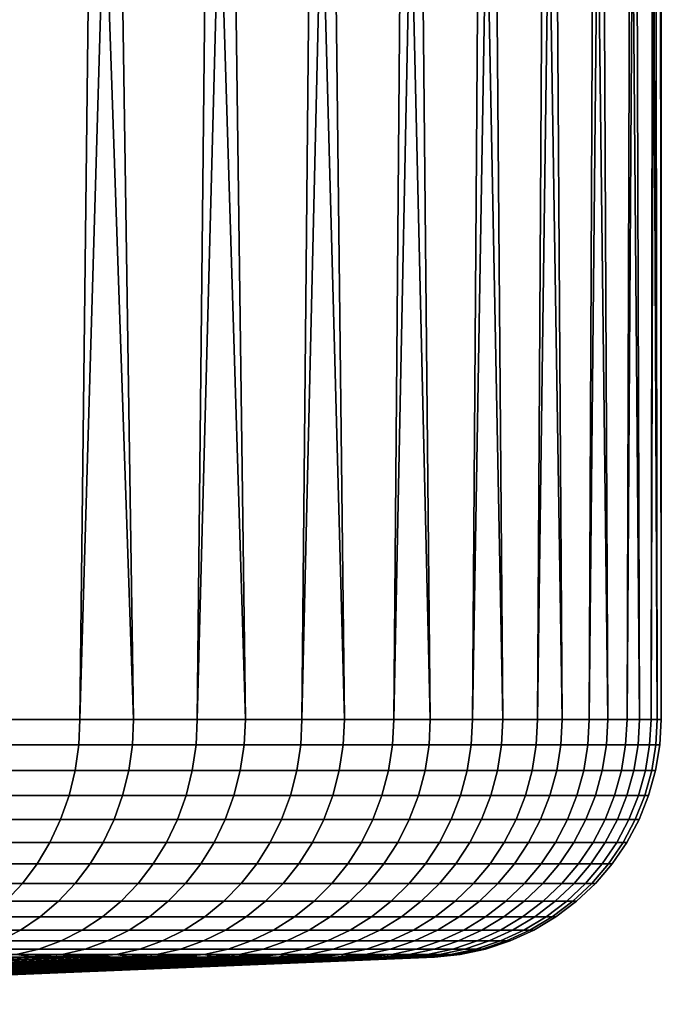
# Model space of a CAD drawing. Header units: metres. Extents: x -166 to 33, y -71 to 34.
# Tile 111 of 256: x 28.5 to 31.2, y -71.19 to -67.06. Entities that reach past the tile are written whole.
import ezdxf

# ---------------------------------------------------------------- set-up
doc = ezdxf.new("R2010")
doc.units = ezdxf.units.M
doc.layers.add('solid_12208131', color=7, linetype='CONTINUOUS')

msp = doc.modelspace()

# ---------------------------------------------------------------- linework, layer by layer
at = {"layer": 'solid_12208131'}
for points in [[(28.559973, -56.073952, 56.073257), (28.658522, -56.099998, 56.24295), (28.211794, -69.997673, 55.483398), (28.386429, -56.099998, 55.771282)], [(28.693108, -56.073952, 75.690201), (28.506491, -56.099998, 76.024239), (28.98172, -69.997673, 75.1548), (28.772974, -56.099998, 75.549377)], [(29.070124, -56.073952, 57.024059), (29.163691, -56.099998, 57.20763), (28.756201, -69.997673, 56.419823), (28.917673, -56.099998, 56.721851)], [(29.190306, -56.073952, 74.732567), (29.026428, -56.099998, 75.067436), (29.451273, -69.997673, 74.178696), (29.26667, -56.099998, 74.578773)], [(29.528248, -56.073952, 58.000988), (29.615608, -56.099998, 58.198372), (29.249113, -69.997673, 57.384346), (29.396395, -56.099998, 57.699924)], [(29.63513, -56.073952, 73.749504), (29.493521, -56.099998, 74.083755), (29.867292, -69.997673, 73.178596), (29.70681, -56.099998, 73.582741)], [(29.933014, -56.073952, 59.001209), (30.012932, -56.099998, 59.212246), (29.689085, -69.997673, 58.374142), (29.821171, -56.099998, 58.702606)], [(30.026281, -56.073952, 72.743889), (29.90638, -56.099998, 73.076111), (30.228556, -69.997673, 72.15744), (30.092085, -56.099998, 72.564232)], [(30.283239, -56.073952, 60.021805), (30.354485, -56.099998, 60.246243), (30.074825, -69.997673, 59.386303), (30.190746, -56.099998, 59.726917)], [(30.362623, -56.073952, 71.718628), (30.263784, -56.099998, 72.047485), (30.534006, -69.997673, 71.118225), (30.421354, -56.099998, 71.52626)], [(30.577908, -56.073952, 61.059807), (30.639254, -56.099998, 61.297295), (30.405203, -69.997673, 60.417866), (30.504023, -56.099998, 60.769829)], [(30.643175, -56.073952, 70.676727), (30.564674, -56.099998, 71.000938), (30.782745, -69.997673, 70.063995), (30.693642, -56.099998, 70.471909)], [(30.81616, -56.073952, 62.112186), (30.866394, -56.099998, 62.362286), (30.679247, -69.997673, 61.465801), (30.760073, -56.099998, 61.828243)], [(30.867123, -56.073952, 69.621208), (30.808159, -56.099998, 69.93956), (30.974047, -69.997673, 68.997849), (30.90814, -56.099998, 69.404297)], [(30.997305, -56.073952, 63.175888), (31.035233, -56.099998, 63.438065), (30.896154, -69.997673, 62.527035), (30.958138, -56.099998, 62.899025)], [(31.033812, -56.073952, 68.555145), (30.993513, -56.099998, 68.866501), (31.107346, -69.997673, 67.922905), (31.064213, -56.099998, 68.326591)], [(31.120811, -56.073952, 64.24781), (31.145271, -56.099998, 64.521439), (31.055292, -69.997673, 63.598457), (31.097628, -56.099998, 63.979)], [(31.142757, -56.073952, 67.481644), (31.12019, -56.099998, 67.78495), (31.182255, -69.997673, 66.842323), (31.1614, -56.099998, 67.241989)], [(31.186321, -56.073952, 65.324837), (31.196182, -56.099998, 65.609192), (31.156189, -69.997673, 64.676926), (31.178131, -56.099998, 65.064964)], [(31.193644, -56.073952, 66.403831), (31.187813, -56.099998, 66.698105), (31.198551, -69.997673, 65.75927), (31.199409, -56.099998, 66.153709)], [(28.917673, -56.099998, 56.721851), (28.756201, -69.997673, 56.419823), (28.211794, -69.997673, 55.483398), (28.658522, -56.099998, 56.24295)], [(28.22718, -56.099998, 76.491669), (28.460011, -69.997673, 76.104057), (28.98172, -69.997673, 75.1548), (28.506491, -56.099998, 76.024239)], [(29.396395, -56.099998, 57.699924), (29.249113, -69.997673, 57.384346), (28.756201, -69.997673, 56.419823), (29.163691, -56.099998, 57.20763)], [(28.772974, -56.099998, 75.549377), (28.98172, -69.997673, 75.1548), (29.451273, -69.997673, 74.178696), (29.026428, -56.099998, 75.067436)], [(29.821171, -56.099998, 58.702606), (29.689085, -69.997673, 58.374142), (29.249113, -69.997673, 57.384346), (29.615608, -56.099998, 58.198372)], [(29.26667, -56.099998, 74.578773), (29.451273, -69.997673, 74.178696), (29.867292, -69.997673, 73.178596), (29.493521, -56.099998, 74.083755)], [(30.190746, -56.099998, 59.726917), (30.074825, -69.997673, 59.386303), (29.689085, -69.997673, 58.374142), (30.012932, -56.099998, 59.212246)], [(29.70681, -56.099998, 73.582741), (29.867292, -69.997673, 73.178596), (30.228556, -69.997673, 72.15744), (29.90638, -56.099998, 73.076111)], [(30.504023, -56.099998, 60.769829), (30.405203, -69.997673, 60.417866), (30.074825, -69.997673, 59.386303), (30.354485, -56.099998, 60.246243)], [(30.092085, -56.099998, 72.564232), (30.228556, -69.997673, 72.15744), (30.534006, -69.997673, 71.118225), (30.263784, -56.099998, 72.047485)], [(30.760073, -56.099998, 61.828243), (30.679247, -69.997673, 61.465801), (30.405203, -69.997673, 60.417866), (30.639254, -56.099998, 61.297295)], [(30.421354, -56.099998, 71.52626), (30.534006, -69.997673, 71.118225), (30.782745, -69.997673, 70.063995), (30.564674, -56.099998, 71.000938)], [(30.958138, -56.099998, 62.899025), (30.896154, -69.997673, 62.527035), (30.679247, -69.997673, 61.465801), (30.866394, -56.099998, 62.362286)], [(30.693642, -56.099998, 70.471909), (30.782745, -69.997673, 70.063995), (30.974047, -69.997673, 68.997849), (30.808159, -56.099998, 69.93956)], [(31.097628, -56.099998, 63.979), (31.055292, -69.997673, 63.598457), (30.896154, -69.997673, 62.527035), (31.035233, -56.099998, 63.438065)], [(30.90814, -56.099998, 69.404297), (30.974047, -69.997673, 68.997849), (31.107346, -69.997673, 67.922905), (30.993513, -56.099998, 68.866501)], [(31.178131, -56.099998, 65.064964), (31.156189, -69.997673, 64.676926), (31.055292, -69.997673, 63.598457), (31.145271, -56.099998, 64.521439)], [(31.064213, -56.099998, 68.326591), (31.107346, -69.997673, 67.922905), (31.182255, -69.997673, 66.842323), (31.12019, -56.099998, 67.78495)], [(31.199409, -56.099998, 66.153709), (31.198551, -69.997673, 65.75927), (31.156189, -69.997673, 64.676926), (31.196182, -56.099998, 65.609192)], [(31.1614, -56.099998, 67.241989), (31.182255, -69.997673, 66.842323), (31.198551, -69.997673, 65.75927), (31.187813, -56.099998, 66.698105)], [(28.751135, -70.104958, 56.422588), (28.206884, -70.104958, 55.486435), (28.211794, -69.997673, 55.483398), (28.756201, -69.997673, 56.419823)], [(28.45503, -70.104958, 76.101143), (28.976589, -70.104958, 75.152161), (28.98172, -69.997673, 75.1548), (28.460011, -69.997673, 76.104057)], [(29.243906, -70.104958, 57.386833), (28.751135, -70.104958, 56.422588), (28.756201, -69.997673, 56.419823), (29.249113, -69.997673, 57.384346)], [(28.976589, -70.104958, 75.152161), (29.446007, -70.104958, 74.176331), (29.451273, -69.997673, 74.178696), (28.98172, -69.997673, 75.1548)], [(29.68375, -70.104958, 58.376343), (29.243906, -70.104958, 57.386833), (29.249113, -69.997673, 57.384346), (29.689085, -69.997673, 58.374142)], [(29.446007, -70.104958, 74.176331), (29.861904, -70.104958, 73.176521), (29.867292, -69.997673, 73.178596), (29.451273, -69.997673, 74.178696)], [(30.069378, -70.104958, 59.388214), (29.68375, -70.104958, 58.376343), (29.689085, -69.997673, 58.374142), (30.074825, -69.997673, 59.386303)], [(29.861904, -70.104958, 73.176521), (30.223064, -70.104958, 72.155663), (30.228556, -69.997673, 72.15744), (29.867292, -69.997673, 73.178596)], [(30.39966, -70.104958, 60.419476), (30.069378, -70.104958, 59.388214), (30.074825, -69.997673, 59.386303), (30.405203, -69.997673, 60.417866)], [(30.223064, -70.104958, 72.155663), (30.528427, -70.104958, 71.116745), (30.534006, -69.997673, 71.118225), (30.228556, -69.997673, 72.15744)], [(30.673626, -70.104958, 61.46711), (30.39966, -70.104958, 60.419476), (30.405203, -69.997673, 60.417866), (30.679247, -69.997673, 61.465801)], [(30.528427, -70.104958, 71.116745), (30.777094, -70.104958, 70.06282), (30.782745, -69.997673, 70.063995), (30.534006, -69.997673, 71.118225)], [(30.890471, -70.104958, 62.528038), (30.673626, -70.104958, 61.46711), (30.679247, -69.997673, 61.465801), (30.896154, -69.997673, 62.527035)], [(30.777094, -70.104958, 70.06282), (30.96834, -70.104958, 68.996979), (30.974047, -69.997673, 68.997849), (30.782745, -69.997673, 70.063995)], [(31.049562, -70.104958, 63.599152), (30.890471, -70.104958, 62.528038), (30.896154, -69.997673, 62.527035), (31.055292, -69.997673, 63.598457)], [(30.96834, -70.104958, 68.996979), (31.101601, -70.104958, 67.922348), (31.107346, -69.997673, 67.922905), (30.974047, -69.997673, 68.997849)], [(31.150431, -70.104958, 64.677307), (31.049562, -70.104958, 63.599152), (31.055292, -69.997673, 63.598457), (31.156189, -69.997673, 64.676926)], [(31.101601, -70.104958, 67.922348), (31.176487, -70.104958, 66.842079), (31.182255, -69.997673, 66.842323), (31.107346, -69.997673, 67.922905)], [(31.19278, -70.104958, 65.759338), (31.150431, -70.104958, 64.677307), (31.156189, -69.997673, 64.676926), (31.198551, -69.997673, 65.75927)], [(31.176487, -70.104958, 66.842079), (31.19278, -70.104958, 65.759338), (31.198551, -69.997673, 65.75927), (31.182255, -69.997673, 66.842323)], [(28.206884, -70.104958, 55.486435), (28.751135, -70.104958, 56.422588), (28.735729, -70.212387, 56.430996), (28.191956, -70.212387, 55.495663)], [(28.976589, -70.104958, 75.152161), (28.45503, -70.104958, 76.101143), (28.439884, -70.212387, 76.092278), (28.960985, -70.212387, 75.144127)], [(28.751135, -70.104958, 56.422588), (29.243906, -70.104958, 57.386833), (29.228065, -70.212387, 57.394394), (28.735729, -70.212387, 56.430996)], [(29.446007, -70.104958, 74.176331), (28.976589, -70.104958, 75.152161), (28.960985, -70.212387, 75.144127), (29.429989, -70.212387, 74.169159)], [(29.243906, -70.104958, 57.386833), (29.68375, -70.104958, 58.376343), (29.667524, -70.212387, 58.383034), (29.228065, -70.212387, 57.394394)], [(29.861904, -70.104958, 73.176521), (29.446007, -70.104958, 74.176331), (29.429989, -70.212387, 74.169159), (29.845524, -70.212387, 73.170227)], [(29.68375, -70.104958, 58.376343), (30.069378, -70.104958, 59.388214), (30.052814, -70.212387, 59.394016), (29.667524, -70.212387, 58.383034)], [(30.223064, -70.104958, 72.155663), (29.861904, -70.104958, 73.176521), (29.845524, -70.212387, 73.170227), (30.206366, -70.212387, 72.150261)], [(30.069378, -70.104958, 59.388214), (30.39966, -70.104958, 60.419476), (30.382807, -70.212387, 60.424377), (30.052814, -70.212387, 59.394016)], [(30.528427, -70.104958, 71.116745), (30.223064, -70.104958, 72.155663), (30.206366, -70.212387, 72.150261), (30.511459, -70.212387, 71.112259)], [(30.39966, -70.104958, 60.419476), (30.673626, -70.104958, 61.46711), (30.65653, -70.212387, 61.471088), (30.382807, -70.212387, 60.424377)], [(30.777094, -70.104958, 70.06282), (30.528427, -70.104958, 71.116745), (30.511459, -70.212387, 71.112259), (30.759911, -70.212387, 70.059258)], [(30.673626, -70.104958, 61.46711), (30.890471, -70.104958, 62.528038), (30.873186, -70.212387, 62.531086), (30.65653, -70.212387, 61.471088)], [(30.96834, -70.104958, 68.996979), (30.777094, -70.104958, 70.06282), (30.759911, -70.212387, 70.059258), (30.950987, -70.212387, 68.994354)], [(30.890471, -70.104958, 62.528038), (31.049562, -70.104958, 63.599152), (31.032137, -70.212387, 63.601257), (30.873186, -70.212387, 62.531086)], [(31.101601, -70.104958, 67.922348), (30.96834, -70.104958, 68.996979), (30.950987, -70.212387, 68.994354), (31.084131, -70.212387, 67.920662)], [(31.049562, -70.104958, 63.599152), (31.150431, -70.104958, 64.677307), (31.132917, -70.212387, 64.678467), (31.032137, -70.212387, 63.601257)], [(31.176487, -70.104958, 66.842079), (31.101601, -70.104958, 67.922348), (31.084131, -70.212387, 67.920662), (31.158953, -70.212387, 66.841339)], [(31.150431, -70.104958, 64.677307), (31.19278, -70.104958, 65.759338), (31.17523, -70.212387, 65.759552), (31.132917, -70.212387, 64.678467)], [(31.19278, -70.104958, 65.759338), (31.176487, -70.104958, 66.842079), (31.158953, -70.212387, 66.841339), (31.17523, -70.212387, 65.759552)], [(28.191956, -70.212387, 55.495663), (28.735729, -70.212387, 56.430996), (28.710163, -70.317268, 56.444946), (28.167183, -70.317268, 55.510979)], [(28.960985, -70.212387, 75.144127), (28.439884, -70.212387, 76.092278), (28.414749, -70.317268, 76.07756), (28.935091, -70.317268, 75.130798)], [(28.735729, -70.212387, 56.430996), (29.228065, -70.212387, 57.394394), (29.201784, -70.317268, 57.40694), (28.710163, -70.317268, 56.444946)], [(29.429989, -70.212387, 74.169159), (28.960985, -70.212387, 75.144127), (28.935091, -70.317268, 75.130798), (29.403412, -70.317268, 74.157249)], [(29.228065, -70.212387, 57.394394), (29.667524, -70.212387, 58.383034), (29.640602, -70.317268, 58.394138), (29.201784, -70.317268, 57.40694)], [(29.845524, -70.212387, 73.170227), (29.429989, -70.212387, 74.169159), (29.403412, -70.317268, 74.157249), (29.81834, -70.317268, 73.159767)], [(29.667524, -70.212387, 58.383034), (30.052814, -70.212387, 59.394016), (30.02533, -70.317268, 59.403648), (29.640602, -70.317268, 58.394138)], [(30.206366, -70.212387, 72.150261), (29.845524, -70.212387, 73.170227), (29.81834, -70.317268, 73.159767), (30.178658, -70.317268, 72.141296)], [(30.052814, -70.212387, 59.394016), (30.382807, -70.212387, 60.424377), (30.354839, -70.317268, 60.432503), (30.02533, -70.317268, 59.403648)], [(30.511459, -70.212387, 71.112259), (30.206366, -70.212387, 72.150261), (30.178658, -70.317268, 72.141296), (30.483307, -70.317268, 71.104805)], [(30.382807, -70.212387, 60.424377), (30.65653, -70.212387, 61.471088), (30.628166, -70.317268, 61.477692), (30.354839, -70.317268, 60.432503)], [(30.759911, -70.212387, 70.059258), (30.511459, -70.212387, 71.112259), (30.483307, -70.317268, 71.104805), (30.731394, -70.317268, 70.053337)], [(30.65653, -70.212387, 61.471088), (30.873186, -70.212387, 62.531086), (30.844505, -70.317268, 62.536144), (30.628166, -70.317268, 61.477692)], [(30.950987, -70.212387, 68.994354), (30.759911, -70.212387, 70.059258), (30.731394, -70.317268, 70.053337), (30.922194, -70.317268, 68.989983)], [(30.873186, -70.212387, 62.531086), (31.032137, -70.212387, 63.601257), (31.003225, -70.317268, 63.604755), (30.844505, -70.317268, 62.536144)], [(31.084131, -70.212387, 67.920662), (30.950987, -70.212387, 68.994354), (30.922194, -70.317268, 68.989983), (31.055143, -70.317268, 67.917862)], [(31.032137, -70.212387, 63.601257), (31.132917, -70.212387, 64.678467), (31.103857, -70.317268, 64.680397), (31.003225, -70.317268, 63.604755)], [(31.158953, -70.212387, 66.841339), (31.084131, -70.212387, 67.920662), (31.055143, -70.317268, 67.917862), (31.129854, -70.317268, 66.840118)], [(31.132917, -70.212387, 64.678467), (31.17523, -70.212387, 65.759552), (31.146109, -70.317268, 65.759903), (31.103857, -70.317268, 64.680397)], [(31.17523, -70.212387, 65.759552), (31.158953, -70.212387, 66.841339), (31.129854, -70.317268, 66.840118), (31.146109, -70.317268, 65.759903)], [(28.167183, -70.317268, 55.510979), (28.710163, -70.317268, 56.444946), (28.674744, -70.418365, 56.464272), (28.13286, -70.418365, 55.532196)], [(28.935091, -70.317268, 75.130798), (28.414749, -70.317268, 76.07756), (28.379927, -70.418365, 76.057175), (28.899216, -70.418365, 75.112328)], [(28.710163, -70.317268, 56.444946), (29.201784, -70.317268, 57.40694), (29.165369, -70.418365, 57.42432), (28.674744, -70.418365, 56.464272)], [(29.403412, -70.317268, 74.157249), (28.935091, -70.317268, 75.130798), (28.899216, -70.418365, 75.112328), (29.36659, -70.418365, 74.140747)], [(29.201784, -70.317268, 57.40694), (29.640602, -70.317268, 58.394138), (29.603298, -70.418365, 58.409523), (29.165369, -70.418365, 57.42432)], [(29.81834, -70.317268, 73.159767), (29.403412, -70.317268, 74.157249), (29.36659, -70.418365, 74.140747), (29.780678, -70.418365, 73.145287)], [(29.640602, -70.317268, 58.394138), (30.02533, -70.317268, 59.403648), (29.987249, -70.418365, 59.416992), (29.603298, -70.418365, 58.409523)], [(30.178658, -70.317268, 72.141296), (29.81834, -70.317268, 73.159767), (29.780678, -70.418365, 73.145287), (30.140266, -70.418365, 72.128868)], [(30.02533, -70.317268, 59.403648), (30.354839, -70.317268, 60.432503), (30.316093, -70.418365, 60.443768), (29.987249, -70.418365, 59.416992)], [(30.483307, -70.317268, 71.104805), (30.178658, -70.317268, 72.141296), (30.140266, -70.418365, 72.128868), (30.4443, -70.418365, 71.094475)], [(30.354839, -70.317268, 60.432503), (30.628166, -70.317268, 61.477692), (30.588865, -70.418365, 61.486839), (30.316093, -70.418365, 60.443768)], [(30.731394, -70.317268, 70.053337), (30.483307, -70.317268, 71.104805), (30.4443, -70.418365, 71.094475), (30.691885, -70.418365, 70.045143)], [(30.628166, -70.317268, 61.477692), (30.844505, -70.317268, 62.536144), (30.804768, -70.418365, 62.543152), (30.588865, -70.418365, 61.486839)], [(30.922194, -70.317268, 68.989983), (30.731394, -70.317268, 70.053337), (30.691885, -70.418365, 70.045143), (30.882298, -70.418365, 68.98394)], [(30.844505, -70.317268, 62.536144), (31.003225, -70.317268, 63.604755), (30.963165, -70.418365, 63.6096), (30.804768, -70.418365, 62.543152)], [(31.055143, -70.317268, 67.917862), (30.922194, -70.317268, 68.989983), (30.882298, -70.418365, 68.98394), (31.014978, -70.418365, 67.913986)], [(31.003225, -70.317268, 63.604755), (31.103857, -70.317268, 64.680397), (31.063595, -70.418365, 64.68306), (30.963165, -70.418365, 63.6096)], [(31.129854, -70.317268, 66.840118), (31.055143, -70.317268, 67.917862), (31.014978, -70.418365, 67.913986), (31.08954, -70.418365, 66.838417)], [(31.103857, -70.317268, 64.680397), (31.146109, -70.317268, 65.759903), (31.105761, -70.418365, 65.760391), (31.063595, -70.418365, 64.68306)], [(31.146109, -70.317268, 65.759903), (31.129854, -70.317268, 66.840118), (31.08954, -70.418365, 66.838417), (31.105761, -70.418365, 65.760391)], [(28.13286, -70.418365, 55.532196), (28.674744, -70.418365, 56.464272), (28.629887, -70.514481, 56.48875), (28.089396, -70.514481, 55.559063)], [(28.899216, -70.418365, 75.112328), (28.379927, -70.418365, 76.057175), (28.335827, -70.514481, 76.031364), (28.853783, -70.514481, 75.088936)], [(28.674744, -70.418365, 56.464272), (29.165369, -70.418365, 57.42432), (29.119253, -70.514481, 57.446335), (28.629887, -70.514481, 56.48875)], [(29.36659, -70.418365, 74.140747), (28.899216, -70.418365, 75.112328), (28.853783, -70.514481, 75.088936), (29.319958, -70.514481, 74.11985)], [(29.165369, -70.418365, 57.42432), (29.603298, -70.418365, 58.409523), (29.556059, -70.514481, 58.429008), (29.119253, -70.514481, 57.446335)], [(29.780678, -70.418365, 73.145287), (29.36659, -70.418365, 74.140747), (29.319958, -70.514481, 74.11985), (29.732983, -70.514481, 73.126945)], [(29.603298, -70.418365, 58.409523), (29.987249, -70.418365, 59.416992), (29.939024, -70.514481, 59.433887), (29.556059, -70.514481, 58.429008)], [(30.140266, -70.418365, 72.128868), (29.780678, -70.418365, 73.145287), (29.732983, -70.514481, 73.126945), (30.091648, -70.514481, 72.113136)], [(29.987249, -70.418365, 59.416992), (30.316093, -70.418365, 60.443768), (30.267023, -70.514481, 60.458027), (29.939024, -70.514481, 59.433887)], [(30.4443, -70.418365, 71.094475), (30.140266, -70.418365, 72.128868), (30.091648, -70.514481, 72.113136), (30.394901, -70.514481, 71.081398)], [(30.316093, -70.418365, 60.443768), (30.588865, -70.418365, 61.486839), (30.539097, -70.514481, 61.498425), (30.267023, -70.514481, 60.458027)], [(30.691885, -70.418365, 70.045143), (30.4443, -70.418365, 71.094475), (30.394901, -70.514481, 71.081398), (30.641851, -70.514481, 70.03476)], [(30.588865, -70.418365, 61.486839), (30.804768, -70.418365, 62.543152), (30.754444, -70.514481, 62.552025), (30.539097, -70.514481, 61.498425)], [(30.882298, -70.418365, 68.98394), (30.691885, -70.418365, 70.045143), (30.641851, -70.514481, 70.03476), (30.831776, -70.514481, 68.97628)], [(30.804768, -70.418365, 62.543152), (30.963165, -70.418365, 63.6096), (30.912436, -70.514481, 63.615738), (30.754444, -70.514481, 62.552025)], [(31.014978, -70.418365, 67.913986), (30.882298, -70.418365, 68.98394), (30.831776, -70.514481, 68.97628), (30.964115, -70.514481, 67.909073)], [(30.963165, -70.418365, 63.6096), (31.063595, -70.418365, 64.68306), (31.012608, -70.514481, 64.686447), (30.912436, -70.514481, 63.615738)], [(31.08954, -70.418365, 66.838417), (31.014978, -70.418365, 67.913986), (30.964115, -70.514481, 67.909073), (31.038485, -70.514481, 66.836266)], [(31.063595, -70.418365, 64.68306), (31.105761, -70.418365, 65.760391), (31.054665, -70.514481, 65.761002), (31.012608, -70.514481, 64.686447)], [(31.105761, -70.418365, 65.760391), (31.08954, -70.418365, 66.838417), (31.038485, -70.514481, 66.836266), (31.054665, -70.514481, 65.761002)], [(28.089396, -70.514481, 55.559063), (28.629887, -70.514481, 56.48875), (28.576126, -70.604469, 56.518085), (28.037302, -70.604469, 55.591267)], [(28.853783, -70.514481, 75.088936), (28.335827, -70.514481, 76.031364), (28.282974, -70.604469, 76.00042), (28.799332, -70.604469, 75.060905)], [(28.629887, -70.514481, 56.48875), (29.119253, -70.514481, 57.446335), (29.063984, -70.604469, 57.472717), (28.576126, -70.604469, 56.518085)], [(29.319958, -70.514481, 74.11985), (28.853783, -70.514481, 75.088936), (28.799332, -70.604469, 75.060905), (29.264069, -70.604469, 74.094803)], [(29.119253, -70.514481, 57.446335), (29.556059, -70.514481, 58.429008), (29.499441, -70.604469, 58.452358), (29.063984, -70.604469, 57.472717)], [(29.732983, -70.514481, 73.126945), (29.319958, -70.514481, 74.11985), (29.264069, -70.604469, 74.094803), (29.675819, -70.604469, 73.104965)], [(29.556059, -70.514481, 58.429008), (29.939024, -70.514481, 59.433887), (29.881226, -70.604469, 59.45414), (29.499441, -70.604469, 58.452358)], [(30.091648, -70.514481, 72.113136), (29.732983, -70.514481, 73.126945), (29.675819, -70.604469, 73.104965), (30.033379, -70.604469, 72.094284)], [(29.939024, -70.514481, 59.433887), (30.267023, -70.514481, 60.458027), (30.208214, -70.604469, 60.475121), (29.881226, -70.604469, 59.45414)], [(30.394901, -70.514481, 71.081398), (30.091648, -70.514481, 72.113136), (30.033379, -70.604469, 72.094284), (30.335695, -70.604469, 71.065727)], [(30.267023, -70.514481, 60.458027), (30.539097, -70.514481, 61.498425), (30.479446, -70.604469, 61.51231), (30.208214, -70.604469, 60.475121)], [(30.641851, -70.514481, 70.03476), (30.394901, -70.514481, 71.081398), (30.335695, -70.604469, 71.065727), (30.581884, -70.604469, 70.022308)], [(30.539097, -70.514481, 61.498425), (30.754444, -70.514481, 62.552025), (30.69413, -70.604469, 62.56266), (30.479446, -70.604469, 61.51231)], [(30.831776, -70.514481, 68.97628), (30.641851, -70.514481, 70.03476), (30.581884, -70.604469, 70.022308), (30.771223, -70.604469, 68.967102)], [(30.754444, -70.514481, 62.552025), (30.912436, -70.514481, 63.615738), (30.851635, -70.604469, 63.623093), (30.69413, -70.604469, 62.56266)], [(30.964115, -70.514481, 67.909073), (30.831776, -70.514481, 68.97628), (30.771223, -70.604469, 68.967102), (30.903156, -70.604469, 67.903183)], [(30.912436, -70.514481, 63.615738), (31.012608, -70.514481, 64.686447), (30.951498, -70.604469, 64.690498), (30.851635, -70.604469, 63.623093)], [(31.038485, -70.514481, 66.836266), (30.964115, -70.514481, 67.909073), (30.903156, -70.604469, 67.903183), (30.977295, -70.604469, 66.833687)], [(31.012608, -70.514481, 64.686447), (31.054665, -70.514481, 65.761002), (30.993425, -70.604469, 65.761742), (30.951498, -70.604469, 64.690498)], [(31.054665, -70.514481, 65.761002), (31.038485, -70.514481, 66.836266), (30.977295, -70.604469, 66.833687), (30.993425, -70.604469, 65.761742)], [(28.037302, -70.604469, 55.591267), (28.576126, -70.604469, 56.518085), (28.514099, -70.687271, 56.551933), (27.977198, -70.687271, 55.628426)], [(28.799332, -70.604469, 75.060905), (28.282974, -70.604469, 76.00042), (28.221992, -70.687271, 75.964722), (28.736507, -70.687271, 75.028557)], [(28.576126, -70.604469, 56.518085), (29.063984, -70.604469, 57.472717), (29.000214, -70.687271, 57.503159), (28.514099, -70.687271, 56.551933)], [(29.264069, -70.604469, 74.094803), (28.799332, -70.604469, 75.060905), (28.736507, -70.687271, 75.028557), (29.199585, -70.687271, 74.06591)], [(29.063984, -70.604469, 57.472717), (29.499441, -70.604469, 58.452358), (29.434118, -70.687271, 58.479301), (29.000214, -70.687271, 57.503159)], [(29.675819, -70.604469, 73.104965), (29.264069, -70.604469, 74.094803), (29.199585, -70.687271, 74.06591), (29.609867, -70.687271, 73.079597)], [(29.499441, -70.604469, 58.452358), (29.881226, -70.604469, 59.45414), (29.814539, -70.687271, 59.477509), (29.434118, -70.687271, 58.479301)], [(30.033379, -70.604469, 72.094284), (29.675819, -70.604469, 73.104965), (29.609867, -70.687271, 73.079597), (29.966148, -70.687271, 72.072525)], [(29.881226, -70.604469, 59.45414), (30.208214, -70.604469, 60.475121), (30.14036, -70.687271, 60.494846), (29.814539, -70.687271, 59.477509)], [(30.335695, -70.604469, 71.065727), (30.033379, -70.604469, 72.094284), (29.966148, -70.687271, 72.072525), (30.267387, -70.687271, 71.047646)], [(30.208214, -70.604469, 60.475121), (30.479446, -70.604469, 61.51231), (30.410625, -70.687271, 61.528328), (30.14036, -70.687271, 60.494846)], [(30.581884, -70.604469, 70.022308), (30.335695, -70.604469, 71.065727), (30.267387, -70.687271, 71.047646), (30.512697, -70.687271, 70.00795)], [(30.479446, -70.604469, 61.51231), (30.69413, -70.604469, 62.56266), (30.624542, -70.687271, 62.574928), (30.410625, -70.687271, 61.528328)], [(30.771223, -70.604469, 68.967102), (30.581884, -70.604469, 70.022308), (30.512697, -70.687271, 70.00795), (30.701359, -70.687271, 68.956505)], [(30.69413, -70.604469, 62.56266), (30.851635, -70.604469, 63.623093), (30.781485, -70.687271, 63.631577), (30.624542, -70.687271, 62.574928)], [(30.903156, -70.604469, 67.903183), (30.771223, -70.604469, 68.967102), (30.701359, -70.687271, 68.956505), (30.832821, -70.687271, 67.896385)], [(30.851635, -70.604469, 63.623093), (30.951498, -70.604469, 64.690498), (30.880991, -70.687271, 64.695168), (30.781485, -70.687271, 63.631577)], [(30.977295, -70.604469, 66.833687), (30.903156, -70.604469, 67.903183), (30.832821, -70.687271, 67.896385), (30.906696, -70.687271, 66.830711)], [(30.951498, -70.604469, 64.690498), (30.993425, -70.604469, 65.761742), (30.922768, -70.687271, 65.762589), (30.880991, -70.687271, 64.695168)], [(30.993425, -70.604469, 65.761742), (30.977295, -70.604469, 66.833687), (30.906696, -70.687271, 66.830711), (30.922768, -70.687271, 65.762589)], [(27.977198, -70.687271, 55.628426), (28.514099, -70.687271, 56.551933), (28.444538, -70.761894, 56.589893), (27.909796, -70.761894, 55.670094)], [(28.736507, -70.687271, 75.028557), (28.221992, -70.687271, 75.964722), (28.153606, -70.761894, 75.92469), (28.666054, -70.761894, 74.992287)], [(28.514099, -70.687271, 56.551933), (29.000214, -70.687271, 57.503159), (28.928701, -70.761894, 57.537292), (28.444538, -70.761894, 56.589893)], [(29.199585, -70.687271, 74.06591), (28.736507, -70.687271, 75.028557), (28.666054, -70.761894, 74.992287), (29.127272, -70.761894, 74.033501)], [(29.000214, -70.687271, 57.503159), (29.434118, -70.687271, 58.479301), (29.360863, -70.761894, 58.509518), (28.928701, -70.761894, 57.537292)], [(29.609867, -70.687271, 73.079597), (29.199585, -70.687271, 74.06591), (29.127272, -70.761894, 74.033501), (29.535904, -70.761894, 73.051155)], [(29.434118, -70.687271, 58.479301), (29.814539, -70.687271, 59.477509), (29.739754, -70.761894, 59.503712), (29.360863, -70.761894, 58.509518)], [(29.966148, -70.687271, 72.072525), (29.609867, -70.687271, 73.079597), (29.535904, -70.761894, 73.051155), (29.890755, -70.761894, 72.048134)], [(29.814539, -70.687271, 59.477509), (30.14036, -70.687271, 60.494846), (30.064266, -70.761894, 60.51696), (29.739754, -70.761894, 59.503712)], [(30.267387, -70.687271, 71.047646), (29.966148, -70.687271, 72.072525), (29.890755, -70.761894, 72.048134), (30.190783, -70.761894, 71.027367)], [(30.14036, -70.687271, 60.494846), (30.410625, -70.687271, 61.528328), (30.333445, -70.761894, 61.546295), (30.064266, -70.761894, 60.51696)], [(30.512697, -70.687271, 70.00795), (30.267387, -70.687271, 71.047646), (30.190783, -70.761894, 71.027367), (30.435108, -70.761894, 69.991852)], [(30.410625, -70.687271, 61.528328), (30.624542, -70.687271, 62.574928), (30.546503, -70.761894, 62.588688), (30.333445, -70.761894, 61.546295)], [(30.701359, -70.687271, 68.956505), (30.512697, -70.687271, 70.00795), (30.435108, -70.761894, 69.991852), (30.623013, -70.761894, 68.944626)], [(30.624542, -70.687271, 62.574928), (30.781485, -70.687271, 63.631577), (30.702814, -70.761894, 63.64109), (30.546503, -70.761894, 62.588688)], [(30.832821, -70.687271, 67.896385), (30.701359, -70.687271, 68.956505), (30.623013, -70.761894, 68.944626), (30.753946, -70.761894, 67.888771)], [(30.781485, -70.687271, 63.631577), (30.880991, -70.687271, 64.695168), (30.801922, -70.761894, 64.700409), (30.702814, -70.761894, 63.64109)], [(30.906696, -70.687271, 66.830711), (30.832821, -70.687271, 67.896385), (30.753946, -70.761894, 67.888771), (30.827524, -70.761894, 66.82737)], [(30.880991, -70.687271, 64.695168), (30.922768, -70.687271, 65.762589), (30.843531, -70.761894, 65.763542), (30.801922, -70.761894, 64.700409)], [(30.922768, -70.687271, 65.762589), (30.906696, -70.687271, 66.830711), (30.827524, -70.761894, 66.82737), (30.843531, -70.761894, 65.763542)], [(28.666054, -70.761894, 74.992287), (28.153606, -70.761894, 75.92469), (28.078625, -70.827469, 75.880798), (28.588806, -70.827469, 74.952515)], [(28.444538, -70.761894, 56.589893), (28.928701, -70.761894, 57.537292), (28.850292, -70.827469, 57.574722), (28.368271, -70.827469, 56.631512)], [(29.127272, -70.761894, 74.033501), (28.666054, -70.761894, 74.992287), (28.588806, -70.827469, 74.952515), (29.047983, -70.827469, 73.997971)], [(28.928701, -70.761894, 57.537292), (29.360863, -70.761894, 58.509518), (29.28054, -70.827469, 58.542645), (28.850292, -70.827469, 57.574722)], [(29.535904, -70.761894, 73.051155), (29.127272, -70.761894, 74.033501), (29.047983, -70.827469, 73.997971), (29.454809, -70.827469, 73.019974)], [(29.360863, -70.761894, 58.509518), (29.739754, -70.761894, 59.503712), (29.657757, -70.827469, 59.532444), (29.28054, -70.827469, 58.542645)], [(29.890755, -70.761894, 72.048134), (29.535904, -70.761894, 73.051155), (29.454809, -70.827469, 73.019974), (29.80809, -70.827469, 72.021385)], [(29.739754, -70.761894, 59.503712), (30.064266, -70.761894, 60.51696), (29.980833, -70.827469, 60.54121), (29.657757, -70.827469, 59.532444)], [(30.190783, -70.761894, 71.027367), (29.890755, -70.761894, 72.048134), (29.80809, -70.827469, 72.021385), (30.106792, -70.827469, 71.005127)], [(30.064266, -70.761894, 60.51696), (30.333445, -70.761894, 61.546295), (30.248823, -70.827469, 61.56599), (29.980833, -70.827469, 60.54121)], [(30.435108, -70.761894, 69.991852), (30.190783, -70.761894, 71.027367), (30.106792, -70.827469, 71.005127), (30.350035, -70.827469, 69.974197)], [(30.333445, -70.761894, 61.546295), (30.546503, -70.761894, 62.588688), (30.460939, -70.827469, 62.603775), (30.248823, -70.827469, 61.56599)], [(30.623013, -70.761894, 68.944626), (30.435108, -70.761894, 69.991852), (30.350035, -70.827469, 69.974197), (30.537109, -70.827469, 68.931602)], [(30.546503, -70.761894, 62.588688), (30.702814, -70.761894, 63.64109), (30.616558, -70.827469, 63.651524), (30.460939, -70.827469, 62.603775)], [(30.753946, -70.761894, 67.888771), (30.623013, -70.761894, 68.944626), (30.537109, -70.827469, 68.931602), (30.667463, -70.827469, 67.880417)], [(30.702814, -70.761894, 63.64109), (30.801922, -70.761894, 64.700409), (30.715227, -70.827469, 64.706161), (30.616558, -70.827469, 63.651524)], [(30.827524, -70.761894, 66.82737), (30.753946, -70.761894, 67.888771), (30.667463, -70.827469, 67.880417), (30.740717, -70.827469, 66.823708)], [(30.801922, -70.761894, 64.700409), (30.843531, -70.761894, 65.763542), (30.756653, -70.827469, 65.764587), (30.715227, -70.827469, 64.706161)], [(30.843531, -70.761894, 65.763542), (30.827524, -70.761894, 66.82737), (30.740717, -70.827469, 66.823708), (30.756653, -70.827469, 65.764587)], [(28.588806, -70.827469, 74.952515), (28.078625, -70.827469, 75.880798), (27.997936, -70.883209, 75.833557), (28.50568, -70.883209, 74.909714)], [(28.368271, -70.827469, 56.631512), (28.850292, -70.827469, 57.574722), (28.765915, -70.883209, 57.614998), (28.286198, -70.883209, 56.676296)], [(29.047983, -70.827469, 73.997971), (28.588806, -70.827469, 74.952515), (28.50568, -70.883209, 74.909714), (28.962662, -70.883209, 73.95974)], [(28.850292, -70.827469, 57.574722), (29.28054, -70.827469, 58.542645), (29.194107, -70.883209, 58.578297), (28.765915, -70.883209, 57.614998)], [(29.454809, -70.827469, 73.019974), (29.047983, -70.827469, 73.997971), (28.962662, -70.883209, 73.95974), (29.367542, -70.883209, 72.986412)], [(29.28054, -70.827469, 58.542645), (29.657757, -70.827469, 59.532444), (29.569521, -70.883209, 59.563362), (29.194107, -70.883209, 58.578297)], [(29.80809, -70.827469, 72.021385), (29.454809, -70.827469, 73.019974), (29.367542, -70.883209, 72.986412), (29.719135, -70.883209, 71.992599)], [(29.657757, -70.827469, 59.532444), (29.980833, -70.827469, 60.54121), (29.891052, -70.883209, 60.567307), (29.569521, -70.883209, 59.563362)], [(30.106792, -70.827469, 71.005127), (29.80809, -70.827469, 72.021385), (29.719135, -70.883209, 71.992599), (30.016407, -70.883209, 70.981201)], [(29.980833, -70.827469, 60.54121), (30.248823, -70.827469, 61.56599), (30.157761, -70.883209, 61.587189), (29.891052, -70.883209, 60.567307)], [(30.350035, -70.827469, 69.974197), (30.106792, -70.827469, 71.005127), (30.016407, -70.883209, 70.981201), (30.25849, -70.883209, 69.9552)], [(30.248823, -70.827469, 61.56599), (30.460939, -70.827469, 62.603775), (30.368862, -70.883209, 62.620014), (30.157761, -70.883209, 61.587189)], [(30.537109, -70.827469, 68.931602), (30.350035, -70.827469, 69.974197), (30.25849, -70.883209, 69.9552), (30.444668, -70.883209, 68.917587)], [(30.460939, -70.827469, 62.603775), (30.616558, -70.827469, 63.651524), (30.523739, -70.883209, 63.66275), (30.368862, -70.883209, 62.620014)], [(30.667463, -70.827469, 67.880417), (30.537109, -70.827469, 68.931602), (30.444668, -70.883209, 68.917587), (30.5744, -70.883209, 67.871429)], [(30.616558, -70.827469, 63.651524), (30.715227, -70.827469, 64.706161), (30.621935, -70.883209, 64.712341), (30.523739, -70.883209, 63.66275)], [(30.740717, -70.827469, 66.823708), (30.667463, -70.827469, 67.880417), (30.5744, -70.883209, 67.871429), (30.647303, -70.883209, 66.819771)], [(30.715227, -70.827469, 64.706161), (30.756653, -70.827469, 65.764587), (30.663162, -70.883209, 65.765717), (30.621935, -70.883209, 64.712341)], [(30.756653, -70.827469, 65.764587), (30.740717, -70.827469, 66.823708), (30.647303, -70.883209, 66.819771), (30.663162, -70.883209, 65.765717)], [(28.50568, -70.883209, 74.909714), (27.997936, -70.883209, 75.833557), (27.912498, -70.928459, 75.783546), (28.417658, -70.928459, 74.864403)], [(28.286198, -70.883209, 56.676296), (28.765915, -70.883209, 57.614998), (28.676569, -70.928459, 57.657646), (28.199293, -70.928459, 56.723721)], [(28.962662, -70.883209, 73.95974), (28.50568, -70.883209, 74.909714), (28.417658, -70.928459, 74.864403), (28.872316, -70.928459, 73.91925)], [(28.765915, -70.883209, 57.614998), (29.194107, -70.883209, 58.578297), (29.102585, -70.928459, 58.616043), (28.676569, -70.928459, 57.657646)], [(29.367542, -70.883209, 72.986412), (28.962662, -70.883209, 73.95974), (28.872316, -70.928459, 73.91925), (29.275137, -70.928459, 72.950882)], [(29.194107, -70.883209, 58.578297), (29.569521, -70.883209, 59.563362), (29.476088, -70.928459, 59.5961), (29.102585, -70.928459, 58.616043)], [(29.719135, -70.883209, 71.992599), (29.367542, -70.883209, 72.986412), (29.275137, -70.928459, 72.950882), (29.624943, -70.928459, 71.96212)], [(29.569521, -70.883209, 59.563362), (29.891052, -70.883209, 60.567307), (29.795984, -70.928459, 60.59494), (29.476088, -70.928459, 59.5961)], [(30.016407, -70.883209, 70.981201), (29.719135, -70.883209, 71.992599), (29.624943, -70.928459, 71.96212), (29.920702, -70.928459, 70.955864)], [(29.891052, -70.883209, 60.567307), (30.157761, -70.883209, 61.587189), (30.061337, -70.928459, 61.609634), (29.795984, -70.928459, 60.59494)], [(30.25849, -70.883209, 69.9552), (30.016407, -70.883209, 70.981201), (29.920702, -70.928459, 70.955864), (30.161552, -70.928459, 69.935081)], [(30.157761, -70.883209, 61.587189), (30.368862, -70.883209, 62.620014), (30.271364, -70.928459, 62.637203), (30.061337, -70.928459, 61.609634)], [(30.444668, -70.883209, 68.917587), (30.25849, -70.883209, 69.9552), (30.161552, -70.928459, 69.935081), (30.346785, -70.928459, 68.902748)], [(30.368862, -70.883209, 62.620014), (30.523739, -70.883209, 63.66275), (30.425453, -70.928459, 63.674637), (30.271364, -70.928459, 62.637203)], [(30.5744, -70.883209, 67.871429), (30.444668, -70.883209, 68.917587), (30.346785, -70.928459, 68.902748), (30.475857, -70.928459, 67.861908)], [(30.523739, -70.883209, 63.66275), (30.621935, -70.883209, 64.712341), (30.523149, -70.928459, 64.718895), (30.425453, -70.928459, 63.674637)], [(30.647303, -70.883209, 66.819771), (30.5744, -70.883209, 67.871429), (30.475857, -70.928459, 67.861908), (30.548388, -70.928459, 66.815605)], [(30.621935, -70.883209, 64.712341), (30.663162, -70.883209, 65.765717), (30.564167, -70.928459, 65.766907), (30.523149, -70.928459, 64.718895)], [(30.663162, -70.883209, 65.765717), (30.647303, -70.883209, 66.819771), (30.548388, -70.928459, 66.815605), (30.564167, -70.928459, 65.766907)], [(28.199293, -70.928459, 56.723721), (28.676569, -70.928459, 57.657646), (28.583317, -70.962677, 57.70216), (28.108585, -70.962677, 56.773216)], [(28.872316, -70.928459, 73.91925), (28.417658, -70.928459, 74.864403), (28.325787, -70.962677, 74.817101), (28.778017, -70.962677, 73.876999)], [(28.676569, -70.928459, 57.657646), (29.102585, -70.928459, 58.616043), (29.007057, -70.962677, 58.655445), (28.583317, -70.962677, 57.70216)], [(29.275137, -70.928459, 72.950882), (28.872316, -70.928459, 73.91925), (28.778017, -70.962677, 73.876999), (29.17869, -70.962677, 72.913788)], [(29.102585, -70.928459, 58.616043), (29.476088, -70.928459, 59.5961), (29.378569, -70.962677, 59.630272), (29.007057, -70.962677, 58.655445)], [(29.624943, -70.928459, 71.96212), (29.275137, -70.928459, 72.950882), (29.17869, -70.962677, 72.913788), (29.526628, -70.962677, 71.930305)], [(29.476088, -70.928459, 59.5961), (29.795984, -70.928459, 60.59494), (29.696758, -70.962677, 60.623779), (29.378569, -70.962677, 59.630272)], [(29.920702, -70.928459, 70.955864), (29.624943, -70.928459, 71.96212), (29.526628, -70.962677, 71.930305), (29.82081, -70.962677, 70.92942)], [(29.795984, -70.928459, 60.59494), (30.061337, -70.928459, 61.609634), (29.960693, -70.962677, 61.63306), (29.696758, -70.962677, 60.623779)], [(30.161552, -70.928459, 69.935081), (29.920702, -70.928459, 70.955864), (29.82081, -70.962677, 70.92942), (30.060375, -70.962677, 69.914085)], [(30.061337, -70.928459, 61.609634), (30.271364, -70.928459, 62.637203), (30.169601, -70.962677, 62.655148), (29.960693, -70.962677, 61.63306)], [(30.346785, -70.928459, 68.902748), (30.161552, -70.928459, 69.935081), (30.060375, -70.962677, 69.914085), (30.244619, -70.962677, 68.88726)], [(30.271364, -70.928459, 62.637203), (30.425453, -70.928459, 63.674637), (30.322866, -70.962677, 63.687046), (30.169601, -70.962677, 62.655148)], [(30.475857, -70.928459, 67.861908), (30.346785, -70.928459, 68.902748), (30.244619, -70.962677, 68.88726), (30.373001, -70.962677, 67.851974)], [(30.425453, -70.928459, 63.674637), (30.523149, -70.928459, 64.718895), (30.420042, -70.962677, 64.725731), (30.322866, -70.962677, 63.687046)], [(30.548388, -70.928459, 66.815605), (30.475857, -70.928459, 67.861908), (30.373001, -70.962677, 67.851974), (30.445147, -70.962677, 66.811249)], [(30.523149, -70.928459, 64.718895), (30.564167, -70.928459, 65.766907), (30.460842, -70.962677, 65.76815), (30.420042, -70.962677, 64.725731)], [(30.564167, -70.928459, 65.766907), (30.548388, -70.928459, 66.815605), (30.445147, -70.962677, 66.811249), (30.460842, -70.962677, 65.76815)], [(28.680883, -70.985466, 73.833473), (28.499796, -70.996544, 73.970497), (24.247471, -71.194702, 71.846786), (28.712849, -70.996544, 73.490791)], [(29.079342, -70.985466, 72.875587), (28.912603, -70.996544, 73.005386), (24.544874, -71.194702, 71.131836), (29.098907, -70.996544, 72.514671)], [(29.425358, -70.985466, 71.897537), (29.271618, -70.996544, 72.019005), (24.803133, -71.194702, 70.401833), (29.430607, -70.996544, 71.518768)], [(29.717915, -70.985466, 70.902184), (29.57575, -70.996544, 71.014336), (25.021494, -71.194702, 69.658913), (29.70694, -70.996544, 70.506104)], [(28.108585, -70.962677, 56.773216), (28.583317, -70.962677, 57.70216), (28.487259, -70.985466, 57.748013), (28.015152, -70.985466, 56.824203)], [(28.778017, -70.962677, 73.876999), (28.325787, -70.962677, 74.817101), (28.231152, -70.985466, 74.768379), (28.680883, -70.985466, 73.833473)], [(28.680883, -70.985466, 73.833473), (28.231152, -70.985466, 74.768379), (28.499796, -70.996544, 73.970497)], [(28.487259, -70.985466, 57.748013), (28.572281, -70.996544, 58.188751), (28.350452, -70.996544, 57.713036)], [(28.583317, -70.962677, 57.70216), (29.007057, -70.962677, 58.655445), (28.908659, -70.985466, 58.69603), (28.487259, -70.985466, 57.748013)], [(28.487259, -70.985466, 57.748013), (28.908659, -70.985466, 58.69603), (28.572281, -70.996544, 58.188751)], [(28.908659, -70.985466, 58.69603), (28.78092, -70.996544, 58.670399), (28.572281, -70.996544, 58.188751)], [(29.17869, -70.962677, 72.913788), (28.778017, -70.962677, 73.876999), (28.680883, -70.985466, 73.833473), (29.079342, -70.985466, 72.875587)], [(28.680883, -70.985466, 73.833473), (28.712849, -70.996544, 73.490791), (28.912603, -70.996544, 73.005386)], [(29.079342, -70.985466, 72.875587), (28.680883, -70.985466, 73.833473), (28.912603, -70.996544, 73.005386)], [(28.908659, -70.985466, 58.69603), (28.976206, -70.996544, 59.157612), (28.78092, -70.996544, 58.670399)], [(29.007057, -70.962677, 58.655445), (29.378569, -70.962677, 59.630272), (29.278116, -70.985466, 59.66547), (28.908659, -70.985466, 58.69603)], [(28.908659, -70.985466, 58.69603), (29.278116, -70.985466, 59.66547), (28.976206, -70.996544, 59.157612)], [(29.278116, -70.985466, 59.66547), (29.157995, -70.996544, 59.650021), (28.976206, -70.996544, 59.157612)], [(29.526628, -70.962677, 71.930305), (29.17869, -70.962677, 72.913788), (29.079342, -70.985466, 72.875587), (29.425358, -70.985466, 71.897537)], [(29.079342, -70.985466, 72.875587), (29.098907, -70.996544, 72.514671), (29.271618, -70.996544, 72.019005)], [(29.425358, -70.985466, 71.897537), (29.079342, -70.985466, 72.875587), (29.271618, -70.996544, 72.019005)], [(29.278116, -70.985466, 59.66547), (29.326145, -70.996544, 60.147255), (29.157995, -70.996544, 59.650021)], [(29.378569, -70.962677, 59.630272), (29.696758, -70.962677, 60.623779), (29.594547, -70.985466, 60.653488), (29.278116, -70.985466, 59.66547)], [(29.278116, -70.985466, 59.66547), (29.594547, -70.985466, 60.653488), (29.326145, -70.996544, 60.147255)], [(29.594547, -70.985466, 60.653488), (29.480532, -70.996544, 60.64893), (29.326145, -70.996544, 60.147255)], [(29.82081, -70.962677, 70.92942), (29.526628, -70.962677, 71.930305), (29.425358, -70.985466, 71.897537), (29.717915, -70.985466, 70.902184)], [(29.425358, -70.985466, 71.897537), (29.430607, -70.996544, 71.518768), (29.57575, -70.996544, 71.014336)], [(29.717915, -70.985466, 70.902184), (29.425358, -70.985466, 71.897537), (29.57575, -70.996544, 71.014336)], [(29.594547, -70.985466, 60.653488), (29.621037, -70.996544, 61.154671), (29.480532, -70.996544, 60.64893)], [(29.696758, -70.962677, 60.623779), (29.960693, -70.962677, 61.63306), (29.857025, -70.985466, 61.657192), (29.594547, -70.985466, 60.653488)], [(29.594547, -70.985466, 60.653488), (29.857025, -70.985466, 61.657192), (29.621037, -70.996544, 61.154671)], [(29.857025, -70.985466, 61.657192), (29.747551, -70.996544, 61.664089), (29.621037, -70.996544, 61.154671)], [(29.717915, -70.985466, 70.902184), (29.70694, -70.996544, 70.506104), (29.824076, -70.996544, 69.994446)], [(30.060375, -70.962677, 69.914085), (29.82081, -70.962677, 70.92942), (29.717915, -70.985466, 70.902184), (29.956156, -70.985466, 69.892456)], [(29.956156, -70.985466, 69.892456), (29.717915, -70.985466, 70.902184), (29.824076, -70.996544, 69.994446)], [(29.857025, -70.985466, 61.657192), (29.859982, -70.996544, 62.1768), (29.747551, -70.996544, 61.664089)], [(29.956156, -70.985466, 69.892456), (29.824076, -70.996544, 69.994446), (29.927069, -70.996544, 69.479752)], [(29.960693, -70.962677, 61.63306), (30.169601, -70.962677, 62.655148), (30.064777, -70.985466, 62.67363), (29.857025, -70.985466, 61.657192)], [(29.857025, -70.985466, 61.657192), (30.064777, -70.985466, 62.67363), (29.859982, -70.996544, 62.1768)], [(30.064777, -70.985466, 62.67363), (29.958242, -70.996544, 62.692417), (29.859982, -70.996544, 62.1768)], [(29.956156, -70.985466, 69.892456), (29.927069, -70.996544, 69.479752), (30.015841, -70.996544, 68.962418)], [(30.244619, -70.962677, 68.88726), (30.060375, -70.962677, 69.914085), (29.956156, -70.985466, 69.892456), (30.139381, -70.985466, 68.871307)], [(30.139381, -70.985466, 68.871307), (29.956156, -70.985466, 69.892456), (30.015841, -70.996544, 68.962418)], [(30.064777, -70.985466, 62.67363), (30.217197, -70.985466, 63.699829), (30.042259, -70.996544, 63.210541), (29.958242, -70.996544, 62.692417)], [(30.139381, -70.985466, 68.871307), (30.015841, -70.996544, 68.962418), (30.090324, -70.996544, 68.442841)], [(30.217197, -70.985466, 63.699829), (30.111967, -70.996544, 63.730789), (30.042259, -70.996544, 63.210541)], [(30.169601, -70.962677, 62.655148), (30.322866, -70.962677, 63.687046), (30.217197, -70.985466, 63.699829), (30.064777, -70.985466, 62.67363)], [(30.139381, -70.985466, 68.871307), (30.090324, -70.996544, 68.442841), (30.150461, -70.996544, 67.921402)], [(30.217197, -70.985466, 63.699829), (30.313835, -70.985466, 64.732773), (30.167313, -70.996544, 64.252754), (30.111967, -70.996544, 63.730789)], [(30.373001, -70.962677, 67.851974), (30.244619, -70.962677, 68.88726), (30.139381, -70.985466, 68.871307), (30.267054, -70.985466, 67.841736)], [(30.267054, -70.985466, 67.841736), (30.139381, -70.985466, 68.871307), (30.150461, -70.996544, 67.921402)], [(30.267054, -70.985466, 67.841736), (30.150461, -70.996544, 67.921402), (30.196209, -70.996544, 67.398506)], [(30.313835, -70.985466, 64.732773), (30.208254, -70.996544, 64.776054), (30.167313, -70.996544, 64.252754)], [(30.3388, -70.985466, 66.80677), (30.267054, -70.985466, 67.841736), (30.196209, -70.996544, 67.398506), (30.227531, -70.996544, 66.874542)], [(30.313835, -70.985466, 64.732773), (30.35441, -70.985466, 65.769432), (30.234762, -70.996544, 65.300278), (30.208254, -70.996544, 64.776054)], [(30.322866, -70.962677, 63.687046), (30.420042, -70.962677, 64.725731), (30.313835, -70.985466, 64.732773), (30.217197, -70.985466, 63.699829)], [(30.3388, -70.985466, 66.80677), (30.227531, -70.996544, 66.874542), (30.244404, -70.996544, 66.349922)], [(30.35441, -70.985466, 65.769432), (30.246815, -70.996544, 65.825035), (30.234762, -70.996544, 65.300278)], [(30.35441, -70.985466, 65.769432), (30.3388, -70.985466, 66.80677), (30.244404, -70.996544, 66.349922), (30.246815, -70.996544, 65.825035)], [(30.445147, -70.962677, 66.811249), (30.373001, -70.962677, 67.851974), (30.267054, -70.985466, 67.841736), (30.3388, -70.985466, 66.80677)], [(30.420042, -70.962677, 64.725731), (30.460842, -70.962677, 65.76815), (30.35441, -70.985466, 65.769432), (30.313835, -70.985466, 64.732773)], [(30.460842, -70.962677, 65.76815), (30.445147, -70.962677, 66.811249), (30.3388, -70.985466, 66.80677), (30.35441, -70.985466, 65.769432)], [(28.572281, -70.996544, 58.188751), (28.78092, -70.996544, 58.670399), (24.417477, -71.194702, 60.548428), (24.102951, -71.194702, 59.840843)], [(28.350452, -70.996544, 57.713036), (28.572281, -70.996544, 58.188751), (24.102951, -71.194702, 59.840843)], [(28.912603, -70.996544, 73.005386), (28.712849, -70.996544, 73.490791), (24.247471, -71.194702, 71.846786), (24.544874, -71.194702, 71.131836)], [(28.976206, -70.996544, 59.157612), (29.157995, -70.996544, 59.650021), (24.693235, -71.194702, 61.271999), (24.417477, -71.194702, 60.548428)], [(28.78092, -70.996544, 58.670399), (28.976206, -70.996544, 59.157612), (24.417477, -71.194702, 60.548428)], [(29.271618, -70.996544, 72.019005), (29.098907, -70.996544, 72.514671), (24.544874, -71.194702, 71.131836), (24.803133, -71.194702, 70.401833)], [(29.326145, -70.996544, 60.147255), (29.480532, -70.996544, 60.64893), (24.929415, -71.194702, 62.009445), (24.693235, -71.194702, 61.271999)], [(29.157995, -70.996544, 59.650021), (29.326145, -70.996544, 60.147255), (24.693235, -71.194702, 61.271999)], [(29.57575, -70.996544, 71.014336), (29.430607, -70.996544, 71.518768), (24.803133, -71.194702, 70.401833), (25.021494, -71.194702, 69.658913)], [(29.621037, -70.996544, 61.154671), (29.747551, -70.996544, 61.664089), (25.125324, -71.194702, 62.758591), (24.929415, -71.194702, 62.009445)], [(29.480532, -70.996544, 60.64893), (29.621037, -70.996544, 61.154671), (24.929415, -71.194702, 62.009445)], [(29.824076, -70.996544, 69.994446), (29.70694, -70.996544, 70.506104), (25.021494, -71.194702, 69.658913), (25.199314, -71.194702, 68.905266)], [(29.859982, -70.996544, 62.1768), (29.958242, -70.996544, 62.692417), (25.280388, -71.194702, 63.517246), (25.125324, -71.194702, 62.758591)], [(29.747551, -70.996544, 61.664089), (29.859982, -70.996544, 62.1768), (25.125324, -71.194702, 62.758591)], [(29.824076, -70.996544, 69.994446), (25.199314, -71.194702, 68.905266), (25.336071, -71.194702, 68.143105), (29.927069, -70.996544, 69.479752)], [(30.111967, -70.996544, 63.730789), (25.39415, -71.194702, 64.283188), (25.280388, -71.194702, 63.517246), (30.042259, -70.996544, 63.210541)], [(29.958242, -70.996544, 62.692417), (30.042259, -70.996544, 63.210541), (25.280388, -71.194702, 63.517246)], [(30.015841, -70.996544, 68.962418), (25.336071, -71.194702, 68.143105), (25.431364, -71.194702, 67.374649), (30.090324, -70.996544, 68.442841)], [(30.015841, -70.996544, 68.962418), (29.927069, -70.996544, 69.479752), (25.336071, -71.194702, 68.143105)], [(30.208254, -70.996544, 64.776054), (25.46628, -71.194702, 65.054161), (25.39415, -71.194702, 64.283188), (30.167313, -70.996544, 64.252754)], [(30.111967, -70.996544, 63.730789), (30.167313, -70.996544, 64.252754), (25.39415, -71.194702, 64.283188)], [(30.150461, -70.996544, 67.921402), (25.431364, -71.194702, 67.374649), (25.484915, -71.194702, 66.602158), (30.196209, -70.996544, 67.398506)], [(30.150461, -70.996544, 67.921402), (30.090324, -70.996544, 68.442841), (25.431364, -71.194702, 67.374649)], [(30.246815, -70.996544, 65.825035), (25.496565, -71.194702, 65.827904), (25.46628, -71.194702, 65.054161), (30.234762, -70.996544, 65.300278)], [(30.208254, -70.996544, 64.776054), (30.234762, -70.996544, 65.300278), (25.46628, -71.194702, 65.054161)], [(30.227531, -70.996544, 66.874542), (25.484915, -71.194702, 66.602158), (25.496565, -71.194702, 65.827904), (30.244404, -70.996544, 66.349922)], [(30.227531, -70.996544, 66.874542), (30.196209, -70.996544, 67.398506), (25.484915, -71.194702, 66.602158)], [(30.246815, -70.996544, 65.825035), (30.244404, -70.996544, 66.349922), (25.496565, -71.194702, 65.827904)]]:
    msp.add_3dface(points, dxfattribs=at)

doc.saveas('drawing.dxf')
